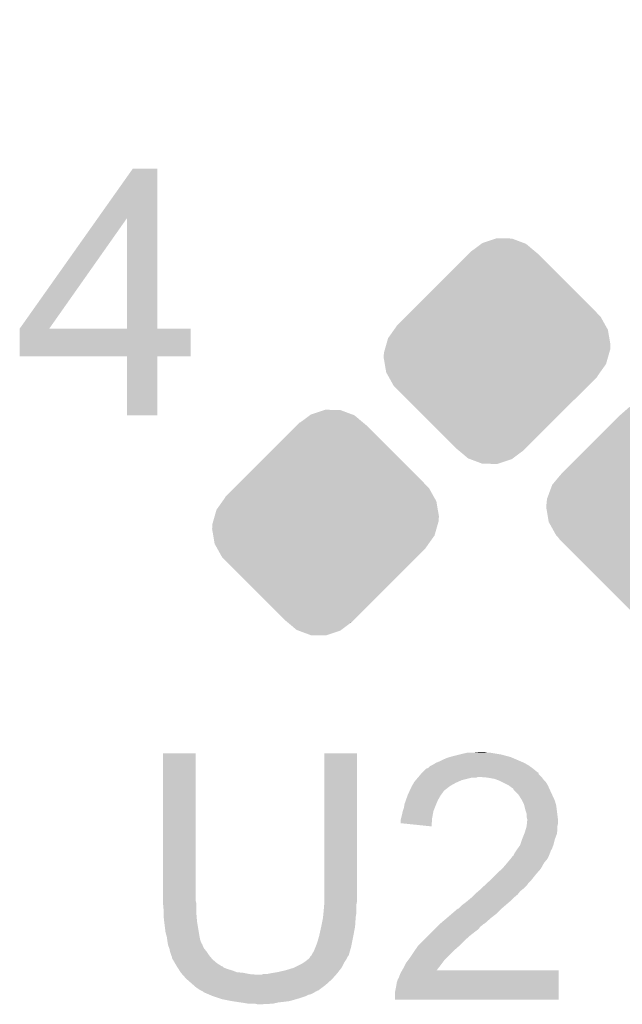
# Model space of a CAD drawing. Extents: x -1.3 to 24.2, y -3.9 to 24.8.
# Tile 17 of 23: x 10.9 to 13.2, y 13.6 to 17.5. Entities that reach past the tile are written whole.
import ezdxf

# ---------------------------------------------------------------- set-up
doc = ezdxf.new("R2010")
doc.units = 0
doc.layers.get('0').update_dxf_attribs({"linetype": 'CONTINUOUS'})
doc.layers.add('M-BUS_RF_5_CLICK_V100_GTO', color=12, linetype='CONTINUOUS')
doc.layers.add('M-BUS_RF_5_CLICK_V100_GTS', color=13, linetype='CONTINUOUS')

# ---------------------------------------------------------------- blocks, each defined once
blk = doc.blocks.new('CUSTOM_67')
for points in [[(-0.057958, 0.427386), (-0.00452, 0.44521), (0.10605, 0.427386), (0.058318, 0.44521)], [(-0.00452, 0.44521), (-0.001348, 0.446268), (0.058318, 0.44521), (-0.001348, 0.446268)], [(-0.111486, 0.386022), (-0.10132, 0.396188), (0.159978, 0.386022), (0.147838, 0.396188)], [(-0.10132, 0.396188), (-0.10058, 0.396928), (-0.09984, 0.396188), (-0.10058, 0.396928)], [(-0.09984, 0.396188), (-0.062056, 0.424334), (0.147838, 0.396188), (0.114222, 0.424334)], [(-0.062056, 0.424334), (-0.057958, 0.427386), (0.114222, 0.424334), (0.10605, 0.427386)], [(-0.337542, 0.159966), (-0.111486, 0.386022), (0.386034, 0.159966), (0.159978, 0.386022)], [(-0.361196, 0.136312), (-0.337542, 0.159966), (0.409112, 0.136312), (0.386034, 0.159966)], [(-0.396928, 0.10058), (-0.361196, 0.136312), (0.429078, 0.10058), (0.409112, 0.136312)], [(-0.430808, 0.051232), (-0.40732, 0.084216), (0.44388, 0.051232), (0.43822, 0.084216)], [(-0.40732, 0.084216), (-0.39619, 0.099842), (0.43822, 0.084216), (0.42949, 0.099842)], [(-0.39619, 0.099842), (-0.396928, 0.10058), (0.42949, 0.099842), (0.429078, 0.10058)], [(-0.438216, 0.0254), (-0.430808, 0.051232), (0.44831, 0.0254), (0.44388, 0.051232)], [(-0.447254, -0.00613), (-0.44374, 0.006132), (0.443738, -0.00613), (0.447254, 0.006132)], [(-0.44374, 0.006132), (-0.438216, 0.0254), (0.447254, 0.006132), (0.44831, 0.0254)], [(-0.44831, -0.0254), (-0.447254, -0.00613), (0.438212, -0.0254), (0.443738, -0.00613)], [(-0.443878, -0.05123), (-0.44831, -0.0254), (0.430808, -0.05123), (0.438212, -0.0254)], [(-0.438222, -0.084216), (-0.443878, -0.05123), (0.407314, -0.084216), (0.430808, -0.05123)], [(-0.429492, -0.09984), (-0.438222, -0.084216), (0.396188, -0.09984), (0.407314, -0.084216)], [(-0.429078, -0.10058), (-0.429492, -0.09984), (0.396928, -0.10058), (0.396188, -0.09984)], [(-0.409114, -0.136312), (-0.429078, -0.10058), (0.361196, -0.136312), (0.396928, -0.10058)], [(-0.386012, -0.159988), (-0.409114, -0.136312), (0.33752, -0.159988), (0.361196, -0.136312)], [(-0.159988, -0.386012), (-0.386012, -0.159988), (0.111496, -0.386012), (0.33752, -0.159988)], [(-0.147838, -0.396186), (-0.159988, -0.386012), (0.101322, -0.396186), (0.111496, -0.386012)], [(-0.114234, -0.424326), (-0.147838, -0.396186), (0.062064, -0.424326), (0.099838, -0.396186)], [(-0.106024, -0.427392), (-0.114234, -0.424326), (0.05795, -0.427392), (0.062064, -0.424326)], [(-0.05833, -0.445208), (-0.106024, -0.427392), (0.00452, -0.445208), (0.05795, -0.427392)], [(0.10058, -0.396928), (0.099838, -0.396186), (0.10058, -0.396928), (0.101322, -0.396186)], [(0.001336, -0.44627), (-0.05833, -0.445208), (0.001336, -0.44627), (0.00452, -0.445208)]]:
    blk.add_solid(points)
blk = doc.blocks.new('CUSTOM_76')
for points in [[(-0.120664, 0.420392), (-0.09605, 0.430804), (0.06585, 0.420392), (0.051228, 0.430804)], [(-0.09605, 0.430804), (-0.065702, 0.44364), (0.051228, 0.430804), (0.006452, 0.44364)], [(-0.065702, 0.44364), (-0.006136, 0.447248), (0.006452, 0.44364), (-0.006136, 0.447248)], [(-0.159988, 0.386012), (-0.148352, 0.396186), (0.111496, 0.386012), (0.101322, 0.396186)], [(-0.148352, 0.396186), (-0.120664, 0.420392), (0.099838, 0.396186), (0.06585, 0.420392)], [(0.099838, 0.396186), (0.10058, 0.396928), (0.101322, 0.396186), (0.10058, 0.396928)], [(-0.386012, 0.159988), (-0.159988, 0.386012), (0.33752, 0.159988), (0.111496, 0.386012)], [(-0.424328, 0.114236), (-0.386012, 0.159988), (0.383272, 0.114236), (0.33752, 0.159988)], [(-0.44521, 0.058332), (-0.435058, 0.085514), (0.424302, 0.058332), (0.409112, 0.085514)], [(-0.435058, 0.085514), (-0.429706, 0.09984), (0.409112, 0.085514), (0.396188, 0.09984)], [(-0.429706, 0.09984), (-0.42943, 0.10058), (0.396188, 0.09984), (0.396928, 0.10058)], [(-0.42943, 0.10058), (-0.424328, 0.114236), (0.396928, 0.10058), (0.383272, 0.114236)], [(-0.447556, 0.033418), (-0.44521, 0.058332), (0.438222, 0.033418), (0.424302, 0.058332)], [(-0.44831, 0.0254), (-0.447556, 0.033418), (0.439598, 0.0254), (0.438222, 0.033418)], [(-0.439596, -0.0254), (-0.44831, 0.0254), (0.44831, -0.0254), (0.439598, 0.0254)], [(-0.438222, -0.033416), (-0.439596, -0.0254), (0.447556, -0.033416), (0.44831, -0.0254)], [(-0.424336, -0.058266), (-0.438222, -0.033416), (0.445222, -0.058266), (0.447556, -0.033416)], [(-0.409114, -0.085512), (-0.424336, -0.058266), (0.435054, -0.085512), (0.445222, -0.058266)], [(-0.396188, -0.09984), (-0.409114, -0.085512), (0.429706, -0.09984), (0.435054, -0.085512)], [(-0.396928, -0.10058), (-0.396188, -0.09984), (0.42943, -0.10058), (0.429706, -0.09984)], [(-0.383332, -0.114176), (-0.396928, -0.10058), (0.424358, -0.114176), (0.42943, -0.10058)], [(-0.337566, -0.159942), (-0.383332, -0.114176), (0.386058, -0.159942), (0.424358, -0.114176)], [(-0.111486, -0.386022), (-0.337566, -0.159942), (0.159978, -0.386022), (0.386058, -0.159942)], [(-0.10132, -0.396188), (-0.111486, -0.386022), (0.14835, -0.396188), (0.159978, -0.386022)], [(-0.10058, -0.396928), (-0.10132, -0.396188), (-0.10058, -0.396928), (-0.09984, -0.396188)], [(-0.065846, -0.420396), (-0.09984, -0.396188), (0.120662, -0.420396), (0.14835, -0.396188)], [(-0.05123, -0.430806), (-0.065846, -0.420396), (0.096052, -0.430806), (0.120662, -0.420396)], [(-0.006444, -0.443646), (-0.05123, -0.430806), (0.0657, -0.443646), (0.096052, -0.430806)], [(0.006132, -0.447252), (-0.006444, -0.443646), (0.006132, -0.447252), (0.0657, -0.443646)]]:
    blk.add_solid(points)
blk = doc.blocks.new('ROUND_23')
blk.add_circle((0, 0), 1.1011)

msp = doc.modelspace()

# ---------------------------------------------------------------- linework, layer by layer
at = {"layer": 'M-BUS_RF_5_CLICK_V100_GTO'}
for points in [[(11.172344, 16.680122), (11.310614, 16.875738), (11.407148, 16.680122), (11.40714, 16.875738)], [(11.310614, 16.875738), (11.31063, 16.87576), (11.40714, 16.875738), (11.31063, 16.87576)], [(10.863604, 16.243336), (11.172344, 16.680122), (10.980444, 16.243336), (11.287724, 16.680122)], [(11.287738, 16.2433), (11.287724, 16.680122), (11.407162, 16.2433), (11.407148, 16.680122)], [(10.86358, 16.134102), (10.863582, 16.243278), (11.539198, 16.134102), (11.53922, 16.243278)], [(10.863582, 16.2433), (10.863584, 16.243306), (11.287738, 16.2433), (11.236524, 16.243306)], [(10.863582, 16.243278), (10.863582, 16.2433), (11.53922, 16.243278), (11.407162, 16.2433)], [(10.863584, 16.243306), (10.863604, 16.243336), (11.236524, 16.243306), (10.980444, 16.243336)], [(11.287738, 16.13408), (10.86358, 16.134102), (11.539198, 16.13408), (11.539198, 16.134102)], [(11.28774, 16.134058), (11.287738, 16.13408), (11.40714, 16.134058), (11.539198, 16.13408)], [(11.28776, 15.900422), (11.28774, 16.134058), (11.407118, 15.900422), (11.40714, 16.134058)], [(11.407118, 15.9004), (11.28776, 15.900422), (11.407118, 15.9004), (11.407118, 15.900422)], [(11.43, 13.980158), (11.43002, 14.564338), (11.55954, 13.980158), (11.55954, 14.564338)], [(11.43002, 14.564338), (11.430022, 14.56436), (11.55954, 14.564338), (11.430022, 14.56436)], [(12.06754, 14.00048), (12.06756, 14.564338), (12.19708, 14.00048), (12.19708, 14.564338)], [(12.06756, 14.564338), (12.067562, 14.56436), (12.19708, 14.564338), (12.067562, 14.56436)], [(12.61364, 14.56182), (12.636502, 14.5669), (12.750802, 14.56182), (12.720322, 14.5669)], [(12.6619, 14.5669), (12.684762, 14.56944), (12.710162, 14.5669), (12.700002, 14.56944)], [(12.496798, 14.51864), (12.509498, 14.52626), (12.870818, 14.51864), (12.857482, 14.52626)], [(12.509498, 14.52626), (12.5222, 14.53134), (12.857482, 14.52626), (12.84563, 14.53134)], [(12.5222, 14.53134), (12.53744, 14.53896), (12.84563, 14.53134), (12.82785, 14.53896)], [(12.53744, 14.53896), (12.55522, 14.546582), (12.82785, 14.53896), (12.810064, 14.546582)], [(12.55522, 14.546582), (12.564106, 14.54912), (12.810064, 14.546582), (12.804142, 14.54912)], [(12.564106, 14.54912), (12.573, 14.55166), (12.804142, 14.54912), (12.794618, 14.55166)], [(12.573, 14.55166), (12.60348, 14.55928), (12.794618, 14.55166), (12.76604, 14.55928)], [(12.60348, 14.55928), (12.61364, 14.56182), (12.76604, 14.55928), (12.750802, 14.56182)], [(12.448538, 14.480538), (12.456144, 14.488144), (12.915904, 14.480538), (12.913364, 14.488144)], [(12.456144, 14.488144), (12.45616, 14.48816), (12.913364, 14.488144), (12.910826, 14.48816)], [(12.45616, 14.48816), (12.458702, 14.490702), (12.910826, 14.48816), (12.908278, 14.490702)], [(12.458702, 14.490702), (12.471404, 14.5034), (12.908278, 14.490702), (12.89304, 14.5034)], [(12.471404, 14.5034), (12.479022, 14.505944), (12.89304, 14.5034), (12.88948, 14.505944)], [(12.479022, 14.505944), (12.486644, 14.513562), (12.88948, 14.505944), (12.878816, 14.513562)], [(12.486644, 14.513562), (12.491718, 14.5161), (12.878816, 14.513562), (12.875262, 14.5161)], [(12.491718, 14.5161), (12.496798, 14.51864), (12.875262, 14.5161), (12.870818, 14.51864)], [(12.414432, 14.43482), (12.421688, 14.44752), (12.565382, 14.43482), (12.58824, 14.44752)], [(12.421688, 14.44752), (12.42314, 14.450058), (12.58824, 14.44752), (12.59395, 14.450058)], [(12.42314, 14.450058), (12.42949, 14.45768), (12.59395, 14.450058), (12.611098, 14.45768)], [(12.42949, 14.45768), (12.437956, 14.46784), (12.611098, 14.45768), (12.651738, 14.46784)], [(12.437956, 14.46784), (12.440072, 14.470378), (12.669516, 14.46784), (12.674596, 14.470378)], [(12.440072, 14.47038), (12.448538, 14.480538), (12.92606, 14.47038), (12.915904, 14.480538)], [(12.440072, 14.470378), (12.440072, 14.47038), (12.674596, 14.470378), (12.682222, 14.47038)], [(12.712702, 14.46784), (12.682222, 14.47038), (12.9286, 14.46784), (12.92606, 14.47038)], [(12.712714, 14.467838), (12.712702, 14.46784), (12.9286, 14.467838), (12.9286, 14.46784)], [(12.740638, 14.46276), (12.712714, 14.467838), (12.932412, 14.46276), (12.9286, 14.467838)], [(12.754186, 14.45768), (12.740638, 14.46276), (12.936222, 14.45768), (12.932412, 14.46276)], [(12.76096, 14.45514), (12.754186, 14.45768), (12.938762, 14.45514), (12.936222, 14.45768)], [(12.771124, 14.450058), (12.76096, 14.45514), (12.943842, 14.450058), (12.938762, 14.45514)], [(12.796518, 14.43736), (12.771124, 14.450058), (12.95146, 14.43736), (12.943842, 14.450058)], [(12.401256, 14.40688), (12.404774, 14.4145), (12.5349, 14.40688), (12.53998, 14.4145)], [(12.404774, 14.4145), (12.405946, 14.417038), (12.53998, 14.4145), (12.54252, 14.417038)], [(12.405946, 14.417038), (12.41298, 14.432278), (12.54252, 14.417038), (12.562112, 14.432278)], [(12.41298, 14.432278), (12.414432, 14.43482), (12.562112, 14.432278), (12.565382, 14.43482)], [(12.796522, 14.437358), (12.796518, 14.43736), (12.95146, 14.437358), (12.95146, 14.43736)], [(12.80668, 14.42974), (12.796522, 14.437358), (12.954924, 14.42974), (12.95146, 14.437358)], [(12.814296, 14.42466), (12.80668, 14.42974), (12.957234, 14.42466), (12.954924, 14.42974)], [(12.816838, 14.419584), (12.814296, 14.42466), (12.95954, 14.419584), (12.957234, 14.42466)], [(12.827002, 14.40942), (12.816838, 14.419584), (12.96416, 14.40942), (12.95954, 14.419584)], [(12.834618, 14.401802), (12.827002, 14.40942), (12.967678, 14.401802), (12.96416, 14.40942)], [(12.385042, 14.3637), (12.390484, 14.37894), (12.510588, 14.3637), (12.51712, 14.37894)], [(12.390484, 14.37894), (12.396832, 14.396718), (12.51712, 14.37894), (12.527278, 14.396718)], [(12.396832, 14.396718), (12.39774, 14.399258), (12.527278, 14.396718), (12.529182, 14.399258)], [(12.39774, 14.399258), (12.401256, 14.40688), (12.529182, 14.399258), (12.5349, 14.40688)], [(12.84732, 14.381478), (12.834618, 14.401802), (12.97706, 14.381478), (12.967678, 14.401802)], [(12.84986, 14.3764), (12.84732, 14.381478), (12.979402, 14.3764), (12.97706, 14.381478)], [(12.85748, 14.361162), (12.84986, 14.3764), (12.983754, 14.361162), (12.979402, 14.3764)], [(12.37488, 14.32052), (12.377422, 14.33322), (12.496568, 14.32052), (12.498878, 14.33322)], [(12.377422, 14.33322), (12.378266, 14.335758), (12.498878, 14.33322), (12.49934, 14.335758)], [(12.378266, 14.335758), (12.3825, 14.34846), (12.49934, 14.335758), (12.50442, 14.34846)], [(12.3825, 14.34846), (12.384618, 14.36116), (12.50442, 14.34846), (12.5095, 14.36116)], [(12.384618, 14.36116), (12.385042, 14.3637), (12.5095, 14.36116), (12.510588, 14.3637)], [(12.858118, 14.358618), (12.85748, 14.361162), (12.98448, 14.358618), (12.983754, 14.361162)], [(12.862562, 14.34084), (12.858118, 14.358618), (12.986704, 14.34084), (12.98448, 14.358618)], [(12.867638, 14.325602), (12.862562, 14.34084), (12.988608, 14.325602), (12.986704, 14.34084)], [(12.3698, 14.300202), (12.371704, 14.30782), (12.493668, 14.300202), (12.49426, 14.30782)], [(12.3698, 14.28752), (12.3698, 14.300202), (12.492684, 14.28752), (12.493668, 14.300202)], [(12.371704, 14.30782), (12.37488, 14.32052), (12.49426, 14.30782), (12.496568, 14.32052)], [(12.86764, 14.312902), (12.867638, 14.325602), (12.990196, 14.312902), (12.988608, 14.325602)], [(12.87018, 14.302742), (12.86764, 14.312902), (12.991466, 14.302742), (12.990196, 14.312902)], [(12.868908, 14.287498), (12.869924, 14.297658), (12.9921, 14.287498), (12.9921, 14.297658)], [(12.869924, 14.297658), (12.87018, 14.300198), (12.9921, 14.297658), (12.991784, 14.300198)], [(12.87018, 14.300198), (12.87018, 14.302742), (12.991784, 14.300198), (12.991466, 14.302742)], [(12.491698, 14.274802), (12.3698, 14.28752), (12.491698, 14.274802), (12.492684, 14.28752)], [(12.86002, 14.249398), (12.86383, 14.2621), (12.987744, 14.249398), (12.98956, 14.2621)], [(12.86383, 14.2621), (12.86764, 14.274802), (12.98956, 14.2621), (12.98956, 14.274802)], [(12.86764, 14.274802), (12.867892, 14.277338), (12.98956, 14.274802), (12.98956, 14.277338)], [(12.867892, 14.277338), (12.868908, 14.287498), (12.98956, 14.277338), (12.9921, 14.287498)], [(12.843084, 14.203678), (12.849858, 14.223998), (12.974318, 14.203678), (12.9794, 14.223998)], [(12.849858, 14.223998), (12.84986, 14.224), (12.9794, 14.223998), (12.9794, 14.224)], [(12.84986, 14.224), (12.857986, 14.244316), (12.9794, 14.224), (12.987018, 14.244316)], [(12.857986, 14.244316), (12.86002, 14.249398), (12.987018, 14.244316), (12.987744, 14.249398)], [(12.822766, 14.1732), (12.827844, 14.180816), (12.96162, 14.1732), (12.96416, 14.180816)], [(12.827844, 14.180816), (12.82954, 14.18336), (12.96416, 14.180816), (12.966696, 14.18336)], [(12.82954, 14.18336), (12.84224, 14.201142), (12.966696, 14.18336), (12.973366, 14.201142)], [(12.84224, 14.201142), (12.843084, 14.203678), (12.973366, 14.201142), (12.974318, 14.203678)], [(12.79059, 14.130018), (12.80329, 14.145262), (12.936218, 14.130018), (12.94892, 14.145262)], [(12.80329, 14.145262), (12.81176, 14.155426), (12.94892, 14.145262), (12.954002, 14.155426)], [(12.81176, 14.155426), (12.811782, 14.15796), (12.954002, 14.155426), (12.955268, 14.15796)], [(12.811782, 14.15796), (12.814306, 14.157974), (12.955268, 14.15796), (12.955276, 14.157974)], [(12.814306, 14.157974), (12.815568, 14.1605), (12.955276, 14.157974), (12.95654, 14.1605)], [(12.815568, 14.1605), (12.819382, 14.168122), (12.95654, 14.1605), (12.959588, 14.168122)], [(12.819382, 14.168122), (12.822766, 14.1732), (12.959588, 14.168122), (12.96162, 14.1732)], [(12.75334, 14.09192), (12.771122, 14.10716), (12.910184, 14.09192), (12.92352, 14.10716)], [(12.771122, 14.10716), (12.78636, 14.12494), (12.92352, 14.10716), (12.933396, 14.12494)], [(12.78636, 14.12494), (12.79059, 14.130018), (12.933396, 14.12494), (12.936218, 14.130018)], [(12.71778, 14.05636), (12.72286, 14.06144), (12.88034, 14.05636), (12.88542, 14.06144)], [(12.72286, 14.06144), (12.74826, 14.08684), (12.88542, 14.06144), (12.90574, 14.08684)], [(12.74826, 14.08684), (12.75334, 14.09192), (12.90574, 14.08684), (12.910184, 14.09192)], [(12.66444, 14.0081), (12.67629, 14.018258), (12.83411, 14.0081), (12.842238, 14.018258)], [(12.67629, 14.018258), (12.68222, 14.02334), (12.842238, 14.018258), (12.84859, 14.02334)], [(12.68222, 14.02334), (12.687688, 14.028418), (12.84859, 14.02334), (12.854938, 14.028418)], [(12.687688, 14.028418), (12.7041, 14.043658), (12.854938, 14.028418), (12.870178, 14.043658)], [(12.7041, 14.043658), (12.712308, 14.05128), (12.870178, 14.043658), (12.87526, 14.05128)], [(12.712308, 14.05128), (12.71778, 14.05636), (12.87526, 14.05128), (12.88034, 14.05636)], [(11.43, 13.972538), (11.43, 13.980158), (11.561446, 13.972538), (11.55954, 13.980158)], [(12.06754, 13.977618), (12.06754, 14.00048), (12.19708, 13.977618), (12.19708, 14.00048)], [(12.62126, 13.97), (12.63396, 13.98016), (12.792284, 13.97), (12.80414, 13.98016)], [(12.63396, 13.98016), (12.649198, 13.992858), (12.80414, 13.98016), (12.816838, 13.992858)], [(12.649198, 13.992858), (12.649202, 13.992862), (12.816838, 13.992858), (12.816842, 13.992862)], [(12.649202, 13.992862), (12.661898, 14.005558), (12.816842, 13.992862), (12.832078, 14.005558)], [(12.661898, 14.005558), (12.66444, 14.0081), (12.832078, 14.005558), (12.83411, 14.0081)], [(11.430232, 13.969998), (11.43, 13.972538), (11.56208, 13.969998), (11.561446, 13.972538)], [(11.43254, 13.9446), (11.430232, 13.969998), (11.56208, 13.9446), (11.56208, 13.969998)], [(11.43254, 13.92936), (11.43254, 13.9446), (11.56208, 13.92936), (11.56208, 13.9446)], [(12.065, 13.93698), (12.067328, 13.964918), (12.19454, 13.93698), (12.19454, 13.964918)], [(12.067328, 13.964918), (12.06754, 13.967458), (12.19454, 13.964918), (12.195048, 13.967458)], [(12.06754, 13.967458), (12.06754, 13.977618), (12.195048, 13.967458), (12.19708, 13.977618)], [(12.572154, 13.92936), (12.595866, 13.94968), (12.748258, 13.92936), (12.768578, 13.94968)], [(12.595866, 13.94968), (12.596712, 13.949682), (12.768578, 13.94968), (12.76858, 13.949682)], [(12.596712, 13.949682), (12.598406, 13.949686), (12.76858, 13.949682), (12.768584, 13.949686)], [(12.598406, 13.949686), (12.611102, 13.96238), (12.768584, 13.949686), (12.783394, 13.96238)], [(12.611102, 13.96238), (12.62126, 13.97), (12.783394, 13.96238), (12.792284, 13.97)], [(11.43254, 13.919202), (11.43254, 13.92936), (11.562928, 13.919202), (11.56208, 13.92936)], [(11.434798, 13.89888), (11.43254, 13.919202), (11.56462, 13.89888), (11.562928, 13.919202)], [(12.05738, 13.88618), (12.06246, 13.911578), (12.189968, 13.88618), (12.19166, 13.911578)], [(12.06246, 13.911578), (12.062968, 13.916662), (12.19166, 13.911578), (12.192, 13.916662)], [(12.062968, 13.916662), (12.06449, 13.931898), (12.192, 13.916662), (12.19454, 13.931898)], [(12.06449, 13.931898), (12.065, 13.93698), (12.19454, 13.931898), (12.19454, 13.93698)], [(12.52728, 13.89126), (12.551294, 13.91158), (12.702538, 13.89126), (12.7254, 13.91158)], [(12.551294, 13.91158), (12.5603, 13.9192), (12.7254, 13.91158), (12.735196, 13.9192)], [(12.5603, 13.9192), (12.572154, 13.92936), (12.735196, 13.9192), (12.748258, 13.92936)], [(11.43508, 13.89634), (11.434798, 13.89888), (11.565044, 13.89634), (11.56462, 13.89888)], [(11.44016, 13.855702), (11.43508, 13.89634), (11.571818, 13.855702), (11.565044, 13.89634)], [(12.04722, 13.840458), (12.055686, 13.878558), (12.182314, 13.840458), (12.18946, 13.878558)], [(12.055686, 13.878558), (12.05738, 13.88618), (12.18946, 13.878558), (12.189968, 13.88618)], [(12.4968, 13.86078), (12.504418, 13.868398), (12.66698, 13.86078), (12.677138, 13.868398)], [(12.504418, 13.868398), (12.514578, 13.878558), (12.677138, 13.868398), (12.684758, 13.878558)], [(12.514578, 13.878558), (12.51966, 13.88364), (12.684758, 13.878558), (12.69238, 13.88364)], [(12.51966, 13.88364), (12.524738, 13.888718), (12.69238, 13.88364), (12.69746, 13.888718)], [(12.524738, 13.888718), (12.527278, 13.891258), (12.69746, 13.888718), (12.702536, 13.891258)], [(12.527278, 13.891258), (12.52728, 13.89126), (12.702536, 13.891258), (12.702538, 13.89126)], [(11.44524, 13.837922), (11.44016, 13.855702), (11.57478, 13.837922), (11.571818, 13.855702)], [(11.445242, 13.83792), (11.44524, 13.837922), (11.57478, 13.83792), (11.57478, 13.837922)], [(11.447056, 13.825218), (11.445242, 13.83792), (11.577322, 13.825218), (11.57478, 13.83792)], [(11.44778, 13.82014), (11.447056, 13.825218), (11.579356, 13.82014), (11.577322, 13.825218)], [(12.04214, 13.82268), (12.046494, 13.83792), (12.178792, 13.82268), (12.18184, 13.83792)], [(12.046494, 13.83792), (12.04722, 13.840458), (12.18184, 13.83792), (12.182314, 13.840458)], [(12.4587, 13.82268), (12.47902, 13.843), (12.62126, 13.82268), (12.64412, 13.843)], [(12.47902, 13.843), (12.4968, 13.86078), (12.64412, 13.843), (12.66698, 13.86078)], [(11.449052, 13.81252), (11.44778, 13.82014), (11.582404, 13.81252), (11.579356, 13.82014)], [(11.449476, 13.809976), (11.449052, 13.81252), (11.58494, 13.809976), (11.582404, 13.81252)], [(11.45032, 13.804902), (11.449476, 13.809976), (11.586634, 13.804902), (11.58494, 13.809976)], [(11.451338, 13.80236), (11.45032, 13.804902), (11.58748, 13.80236), (11.586634, 13.804902)], [(11.455398, 13.792202), (11.451338, 13.80236), (11.59256, 13.792202), (11.58748, 13.80236)], [(11.4554, 13.7922), (11.455398, 13.792202), (11.59256, 13.7922), (11.59256, 13.792202)], [(11.45794, 13.779502), (11.4554, 13.7922), (11.60272, 13.779502), (11.59256, 13.7922)], [(12.0269, 13.78204), (12.034012, 13.79982), (12.169138, 13.78204), (12.17422, 13.79982)], [(12.034012, 13.79982), (12.03706, 13.807438), (12.17422, 13.79982), (12.175742, 13.807438)], [(12.03706, 13.807438), (12.04214, 13.82268), (12.175742, 13.807438), (12.178792, 13.82268)], [(12.424156, 13.782042), (12.436602, 13.79982), (12.57808, 13.782042), (12.5984, 13.79982)], [(12.436602, 13.79982), (12.438382, 13.802362), (12.5984, 13.79982), (12.600942, 13.802362)], [(12.438382, 13.802362), (12.4587, 13.82268), (12.600942, 13.802362), (12.62126, 13.82268)], [(11.457942, 13.7795), (11.45794, 13.779502), (11.60272, 13.7795), (11.60272, 13.779502)], [(11.46302, 13.764262), (11.457942, 13.7795), (11.61288, 13.764262), (11.60272, 13.7795)], [(11.463022, 13.76426), (11.46302, 13.764262), (11.61288, 13.76426), (11.61288, 13.764262)], [(11.465558, 13.759184), (11.463022, 13.76426), (11.61711, 13.759184), (11.61288, 13.76426)], [(11.46556, 13.754104), (11.465558, 13.759184), (11.621344, 13.754104), (11.61711, 13.759184)], [(11.468528, 13.749018), (11.46556, 13.754104), (11.62558, 13.749018), (11.621344, 13.754104)], [(11.477416, 13.73378), (11.468528, 13.749018), (11.643362, 13.73378), (11.62558, 13.749018)], [(11.99388, 13.7414), (12.006576, 13.751558), (12.149666, 13.7414), (12.156438, 13.751558)], [(12.006576, 13.751558), (12.00658, 13.75156), (12.156438, 13.751558), (12.156438, 13.75156)], [(12.00658, 13.75156), (12.009122, 13.754104), (12.156438, 13.75156), (12.15771, 13.754104)], [(12.009122, 13.754104), (12.011662, 13.75918), (12.15771, 13.754104), (12.160248, 13.75918)], [(12.011662, 13.75918), (12.014196, 13.761716), (12.160248, 13.75918), (12.161518, 13.761716)], [(12.014196, 13.761716), (12.016736, 13.764258), (12.161518, 13.761716), (12.164056, 13.764258)], [(12.016736, 13.764258), (12.016742, 13.764264), (12.164056, 13.764258), (12.164056, 13.764264)], [(12.016742, 13.764264), (12.021822, 13.774422), (12.164056, 13.764264), (12.16696, 13.774422)], [(12.021822, 13.774422), (12.0269, 13.78204), (12.16696, 13.774422), (12.169138, 13.78204)], [(12.390122, 13.73378), (12.401548, 13.749018), (12.53363, 13.73378), (12.54506, 13.749018)], [(12.401548, 13.749018), (12.40536, 13.7541), (12.54506, 13.749018), (12.55014, 13.7541)], [(12.40536, 13.7541), (12.4206, 13.77696), (12.55014, 13.7541), (12.572998, 13.77696)], [(12.4206, 13.77696), (12.424156, 13.782042), (12.572998, 13.77696), (12.57808, 13.782042)], [(11.48334, 13.72362), (11.477416, 13.73378), (11.65962, 13.72362), (11.643362, 13.73378)], [(11.484958, 13.72108), (11.48334, 13.72362), (11.663684, 13.72108), (11.65962, 13.72362)], [(11.484962, 13.721074), (11.484958, 13.72108), (11.666226, 13.721074), (11.663684, 13.72108)], [(11.48819, 13.716), (11.484962, 13.721074), (11.671304, 13.716), (11.666226, 13.721074)], [(11.491424, 13.710918), (11.48819, 13.716), (11.684, 13.710918), (11.671304, 13.716)], [(11.494656, 13.70584), (11.491424, 13.710918), (11.70178, 13.70584), (11.684, 13.710918)], [(11.915138, 13.70584), (11.94816, 13.716), (12.128216, 13.70584), (12.136118, 13.716)], [(11.94816, 13.716), (11.978642, 13.731242), (12.136118, 13.716), (12.14374, 13.731242)], [(11.978642, 13.731242), (11.986256, 13.736318), (12.14374, 13.731242), (12.14628, 13.736318)], [(11.986256, 13.736318), (11.99388, 13.7414), (12.14628, 13.736318), (12.149666, 13.7414)], [(12.375604, 13.70584), (12.37996, 13.71346), (12.512084, 13.70584), (12.517996, 13.71346)], [(12.37996, 13.71346), (12.38758, 13.7287), (12.517996, 13.71346), (12.52982, 13.7287)], [(12.38758, 13.7287), (12.390122, 13.73378), (12.52982, 13.7287), (12.53363, 13.73378)], [(11.499506, 13.69822), (11.494656, 13.70584), (11.722102, 13.69822), (11.70178, 13.70584)], [(11.50112, 13.695682), (11.499506, 13.69822), (11.747482, 13.695682), (11.722102, 13.69822)], [(11.501122, 13.69568), (11.50112, 13.695682), (11.7475, 13.69568), (11.747482, 13.695682)], [(11.505638, 13.6906), (11.501122, 13.69568), (11.7729, 13.6906), (11.7475, 13.69568)], [(11.507896, 13.68806), (11.505638, 13.6906), (11.803378, 13.68806), (11.7729, 13.6906)], [(11.52144, 13.67282), (11.507896, 13.68806), (12.100276, 13.67282), (12.113824, 13.68806)], [(11.524344, 13.67028), (11.52144, 13.67282), (12.09802, 13.67028), (12.100276, 13.67282)], [(11.550466, 13.647422), (11.524344, 13.67028), (12.072622, 13.647422), (12.09802, 13.67028)], [(11.803378, 13.68806), (11.818622, 13.688062), (12.113824, 13.68806), (12.113826, 13.688062)], [(11.818622, 13.688062), (11.826244, 13.6906), (12.113826, 13.688062), (12.116082, 13.6906)], [(11.838942, 13.6906), (11.85164, 13.69314), (12.116082, 13.6906), (12.11834, 13.69314)], [(11.85164, 13.69314), (11.88212, 13.69822), (12.11834, 13.69314), (12.12229, 13.69822)], [(11.88212, 13.69822), (11.915138, 13.70584), (12.12229, 13.69822), (12.128216, 13.70584)], [(12.354562, 13.657582), (12.359644, 13.672822), (12.99463, 13.657582), (12.994632, 13.672822)], [(12.359644, 13.672822), (12.36218, 13.675364), (12.994632, 13.672822), (12.994634, 13.675364)], [(12.36218, 13.675364), (12.36472, 13.68298), (12.994634, 13.675364), (12.994634, 13.68298)], [(12.36472, 13.68298), (12.3698, 13.695682), (12.994634, 13.68298), (12.994638, 13.695682)], [(12.3698, 13.695682), (12.375592, 13.705818), (12.994638, 13.695682), (12.99464, 13.705818)], [(12.375592, 13.705818), (12.375604, 13.70584), (12.99464, 13.705818), (12.512084, 13.70584)], [(11.562078, 13.63726), (11.550466, 13.647422), (12.05907, 13.63726), (12.072622, 13.647422)], [(11.577318, 13.627102), (11.562078, 13.63726), (12.045524, 13.627102), (12.05907, 13.63726)], [(12.34694, 13.616942), (12.35202, 13.64234), (12.994622, 13.616942), (12.994628, 13.64234)], [(12.35202, 13.64234), (12.354562, 13.657582), (12.994628, 13.64234), (12.99463, 13.657582)], [(11.582402, 13.62456), (11.577318, 13.627102), (12.042136, 13.62456), (12.045524, 13.627102)], [(11.582414, 13.624554), (11.582402, 13.62456), (12.039594, 13.624554), (12.042136, 13.62456)], [(11.587476, 13.622022), (11.582414, 13.624554), (12.037056, 13.622022), (12.039594, 13.624554)], [(11.58748, 13.62202), (11.587476, 13.622022), (12.037054, 13.62202), (12.037056, 13.622022)], [(11.587484, 13.622016), (11.58748, 13.62202), (12.034514, 13.622016), (12.037054, 13.62202)], [(11.59002, 13.619482), (11.587484, 13.622016), (12.030712, 13.619482), (12.034514, 13.622016)], [(11.595952, 13.61694), (11.59002, 13.619482), (12.026898, 13.61694), (12.030712, 13.619482)], [(11.607808, 13.611858), (11.595952, 13.61694), (12.016738, 13.611858), (12.026898, 13.61694)], [(11.61373, 13.60932), (11.607808, 13.611858), (12.006578, 13.60932), (12.016738, 13.611858)], [(11.625582, 13.60424), (11.61373, 13.60932), (11.996418, 13.60424), (12.006578, 13.60932)], [(11.656066, 13.59408), (11.625582, 13.60424), (11.96594, 13.59408), (11.996418, 13.60424)], [(11.66368, 13.591542), (11.656066, 13.59408), (11.957056, 13.591542), (11.96594, 13.59408)], [(11.70178, 13.58392), (11.66368, 13.591542), (11.930378, 13.58392), (11.957056, 13.591542)], [(12.34694, 13.589022), (12.34694, 13.616942), (12.994618, 13.589022), (12.994622, 13.616942)], [(11.71829, 13.58138), (11.70178, 13.58392), (11.91006, 13.58138), (11.930378, 13.58392)], [(11.7348, 13.57884), (11.71829, 13.58138), (11.8872, 13.57884), (11.91006, 13.58138)], [(11.75258, 13.5763), (11.7348, 13.57884), (11.87577, 13.5763), (11.8872, 13.57884)], [(11.767818, 13.57376), (11.75258, 13.5763), (11.86434, 13.57376), (11.87577, 13.5763)], [(11.803378, 13.57122), (11.793218, 13.57376), (11.816082, 13.57122), (11.86434, 13.57376)], [(12.994618, 13.589), (12.34694, 13.589022), (12.994618, 13.589), (12.994618, 13.589022)]]:
    msp.add_solid(points, dxfattribs=at)

# ---------------------------------------------------------------- block references
at = {"layer": 'M-BUS_RF_5_CLICK_V100_GTS'}
for name, p in [('ROUND_23', (13.97, 18.3642)), ('CUSTOM_67', (12.7508, 16.1544)), ('CUSTOM_76', (13.39342, 15.51178)), ('CUSTOM_67', (12.07262, 15.47622))]:
    msp.add_blockref(name, p, dxfattribs=at)

doc.saveas('drawing.dxf')
